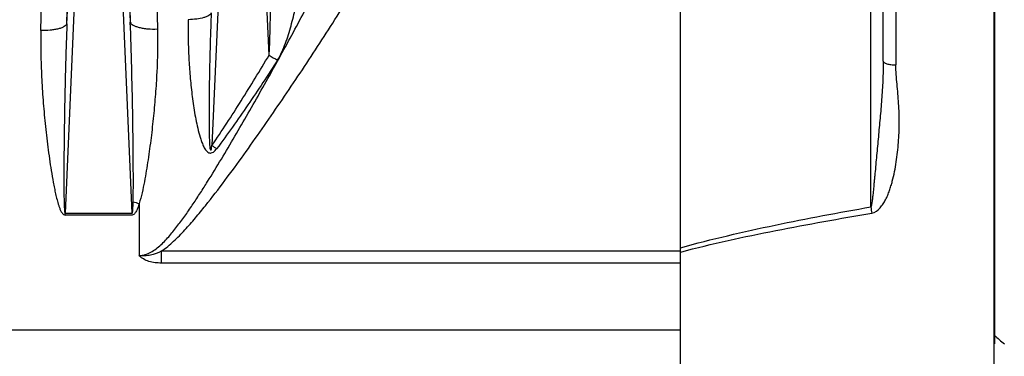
# Model space of a CAD drawing. Extents: x -1680 to 1181, y 8 to 1739.
# Tile 31 of 73: x -677 to -527, y 954 to 1006. Entities that reach past the tile are written whole.
import ezdxf

# ---------------------------------------------------------------- set-up
doc = ezdxf.new("R2010")
doc.units = 0
doc.header["$LTSCALE"] = 65.395
doc.layers.add('SG48_1', color=7, linetype='CONTINUOUS')

msp = doc.modelspace()

# ---------------------------------------------------------------- linework, layer by layer
at = {"layer": 'SG48_1', "color": 6, "linetype": 'CONTINUOUS'}
for p, q in [((-528.33, 772.58), (-528.33, 1132.74)), ((-528.3, 1066.66), (-528.3, 957.66)), ((-545.33, 999.62), (-545.33, 1054.72))]:
    msp.add_line(p, q, dxfattribs=at)
at = {"layer": 'SG48_1', "color": 2, "linetype": 'CONTINUOUS'}
for p, q in [((-576.33, 780.79), (-576.33, 1124.35)), ((-670.46, 976.38), (-660.2, 976.38)), ((-670.46, 976.1), (-670.46, 976.38)), ((-660.2, 976.1), (-670.46, 976.1)), ((-528.3, 957.66), (-528.3, 956.4))]:
    msp.add_line(p, q, dxfattribs=at)
at = {"layer": 'SG48_1', "color": 9, "linetype": 'CONTINUOUS'}
for p, q in [((-547.23, 977.34), (-547.23, 1056.57)), ((-667.39, 1046.43), (-670.46, 976.38)), ((-670.18, 1005.35), (-668.38, 1046.41)), ((-660.2, 976.38), (-663.28, 1046.43)), ((-662.28, 1046.41), (-660.49, 1005.59)), ((-645.39, 1046.43), (-648, 986.74)), ((-639.26, 1000.55), (-641.28, 1046.43)), ((-543.4, 1013.13), (-543.4, 999.07)), ((-659.13, 977.85), (-659.13, 969.9)), ((-576.33, 970.55), (-655.74, 970.55)), ((-655.74, 970.55), (-655.74, 968.75)), ((-576.33, 970.43), (-576.3, 970.43)), ((-576.33, 970.43), (-576.3, 970.43)), ((-576.33, 968.75), (-655.74, 968.75)), ((-863.93, 958.51), (-576.33, 958.51))]:
    msp.add_line(p, q, dxfattribs=at)
for centre, radius, start, end in [((-2240.82, 1040.69), 1571.03, 358.71117, 359.95228), ((842.07, 1039.86), 1502.95, 180.01734, 181.30644), ((-2173.66, 1038.86), 1499.89, 358.68097, 359.95102), ((689.54, 1038.04), 1346.3, 180.01894, 181.42487), ((-607.54, 1054.15), 62.28, 239.3806, 240.7636), ((-609.61, 1042.57), 67.76, 235.4812, 236.2268), ((-382.44, 1006.38), 167.33, 189.9949, 190.3332)]:
    msp.add_arc(centre, radius, start, end, dxfattribs=at)
at = {"layer": 'SG48_1', "color": 2, "linetype": 'CONTINUOUS'}
for centre, radius, start, end in [((-651.48, 1004.35), 27.58, 251.8842, 253.8815), ((-493.44, 996.9), 52.48, 228.383, 230.5375)]:
    msp.add_arc(centre, radius, start, end, dxfattribs=at)
at = {"layer": 'SG48_1', "color": 9, "linetype": 'CONTINUOUS'}
for points, knots in [([(-655.74, 970.55), (-655.07, 971.01), (-653.83, 972.06), (-652.13, 973.8), (-650.52, 975.64), (-648.47, 978.15), (-646, 981.37), (-643.13, 985.3), (-640.32, 989.27), (-637.56, 993.28), (-634.84, 997.32), (-631.26, 1002.74), (-626.9, 1009.58), (-621.82, 1017.88), (-616.93, 1026.3), (-613.8, 1031.99), (-612.28, 1034.85)], [0, 0, 0, 0, 0.031233, 0.062484, 0.093737, 0.12499, 0.187494, 0.249998, 0.312502, 0.375005, 0.437507, 0.500009, 0.62501, 0.750009, 0.875006, 1, 1, 1, 1]), ([(-659.13, 969.9), (-658.82, 969.9), (-658.2, 970), (-657.33, 970.38), (-656.54, 970.91), (-655.8, 971.54), (-655.1, 972.23), (-654.22, 973.22), (-653.18, 974.52), (-652, 976.14), (-650.86, 977.8), (-649.75, 979.49), (-648.31, 981.78), (-646.55, 984.66), (-644.48, 988.15), (-642.45, 991.66), (-639.78, 996.37), (-636.5, 1002.28), (-632.67, 1009.42), (-628.93, 1016.59), (-626.5, 1021.4), (-625.3, 1023.82)], [0, 0, 0, 0, 0.014327, 0.028897, 0.043753, 0.058837, 0.074082, 0.089454, 0.120417, 0.151578, 0.182859, 0.214215, 0.245624, 0.308531, 0.371503, 0.434498, 0.49749, 0.623405, 0.749162, 0.874707, 1, 1, 1, 1]), ([(-639.26, 1000.55), (-639.23, 1000.98), (-639.18, 1001.86), (-639.11, 1003.66), (-639.06, 1005.94), (-639.03, 1008.7), (-639.03, 1011.47), (-639.04, 1014.25), (-639.09, 1017.93), (-639.16, 1020.69), (-639.23, 1022.53)], [0, 0, 0, 0, 0.0593, 0.120589, 0.245259, 0.371025, 0.497172, 0.623376, 0.749414, 1, 1, 1, 1]), ([(-637.96, 999.8), (-637.7, 1000.2), (-637.27, 1001.05), (-636.74, 1002.37), (-636.29, 1003.71), (-635.76, 1005.51), (-635.21, 1007.77), (-634.67, 1010.5), (-634.24, 1013.22), (-633.92, 1015.93), (-633.72, 1018.61), (-633.68, 1020.4), (-633.69, 1021.28)], [0, 0, 0, 0, 0.064638, 0.128988, 0.193055, 0.256859, 0.383709, 0.509553, 0.634301, 0.757798, 0.87981, 1, 1, 1, 1]), ([(-648.11, 1007.03), (-648.13, 1006.96), (-648.24, 1006.8), (-648.48, 1006.61), (-648.82, 1006.44), (-649.44, 1006.23), (-650.39, 1006.05), (-651.19, 1006), (-651.63, 1005.99)], [0, 0, 0, 0, 0.062906, 0.142731, 0.242993, 0.363731, 0.658024, 1, 1, 1, 1]), ([(-648.11, 1007.03), (-648.14, 1006.16), (-648.21, 1004.41), (-648.29, 1001.79), (-648.34, 999.6), (-648.38, 997.85), (-648.4, 996.54), (-648.42, 995.23), (-648.43, 993.91), (-648.44, 992.6), (-648.45, 991.5), (-648.44, 990.63), (-648.44, 989.97), (-648.43, 989.31), (-648.42, 988.66), (-648.41, 988.11), (-648.4, 987.67), (-648.38, 987.34), (-648.37, 987.07), (-648.36, 986.85), (-648.35, 986.72), (-648.34, 986.62), (-648.33, 986.57), (-648.33, 986.53), (-648.32, 986.49), (-648.32, 986.45), (-648.32, 986.4), (-648.31, 986.35), (-648.3, 986.28), (-648.29, 986.22), (-648.27, 986.16), (-648.27, 986.12), (-648.24, 986.11), (-648.2, 986.1), (-648.18, 986.09), (-648.16, 986.09)], [0, 0, 0, 0, 0.124738, 0.249514, 0.374326, 0.436745, 0.499173, 0.561608, 0.624052, 0.686502, 0.748958, 0.780187, 0.811418, 0.842647, 0.873878, 0.905107, 0.920719, 0.93633, 0.951945, 0.959749, 0.967547, 0.971443, 0.973389, 0.975336, 0.977281, 0.979237, 0.981185, 0.983134, 0.987029, 0.990922, 0.992867, 0.994818, 0.996115, 0.99763, 1, 1, 1, 1]), ([(-670.18, 1005.35), (-670.21, 1005.27), (-670.33, 1005.1), (-670.61, 1004.91), (-671, 1004.73), (-671.5, 1004.58), (-672.08, 1004.46), (-672.98, 1004.35), (-673.68, 1004.32), (-674.16, 1004.33)], [0, 0, 0, 0, 0.060586, 0.139764, 0.240873, 0.363354, 0.504644, 0.660982, 1, 1, 1, 1]), ([(-670.18, 1005.35), (-670.23, 1004.14), (-670.32, 1001.7), (-670.42, 998.05), (-670.49, 995), (-670.54, 992.55), (-670.57, 990.72), (-670.59, 988.89), (-670.62, 987.05), (-670.63, 985.52), (-670.64, 984.3), (-670.64, 983.39), (-670.64, 982.47), (-670.65, 981.56), (-670.64, 980.65), (-670.64, 979.89), (-670.63, 979.28), (-670.63, 978.83), (-670.62, 978.38), (-670.61, 977.93), (-670.6, 977.56), (-670.58, 977.27), (-670.57, 977.05), (-670.56, 976.84), (-670.54, 976.67), (-670.52, 976.55), (-670.51, 976.47), (-670.5, 976.41), (-670.47, 976.37), (-670.46, 976.38)], [0, 0, 0, 0, 0.125819, 0.25193, 0.378243, 0.441452, 0.504684, 0.567929, 0.631172, 0.694397, 0.725994, 0.757575, 0.789132, 0.820654, 0.852126, 0.883518, 0.899171, 0.914779, 0.930328, 0.945784, 0.961091, 0.968653, 0.976109, 0.983398, 0.990363, 0.99362, 0.996527, 0.998808, 1, 1, 1, 1]), ([(-660.05, 978.13), (-660.04, 978.7), (-660.02, 979.85), (-660.02, 982.14), (-660.03, 985.01), (-660.07, 988.44), (-660.14, 993.02), (-660.26, 998.73), (-660.4, 1003.3), (-660.49, 1005.59)], [0, 0, 0, 0, 0.062592, 0.125174, 0.250306, 0.375391, 0.500427, 0.750335, 1, 1, 1, 1]), ([(-660.49, 1005.59), (-660.46, 1005.5), (-660.34, 1005.33), (-660.04, 1005.13), (-659.63, 1004.95), (-659.11, 1004.79), (-658.5, 1004.67), (-657.57, 1004.56), (-656.84, 1004.55), (-656.34, 1004.57)], [0, 0, 0, 0, 0.060401, 0.139787, 0.241447, 0.364625, 0.506501, 0.663025, 1, 1, 1, 1]), ([(-656.34, 1004.57), (-656.29, 1002.36), (-656.35, 999.03), (-656.63, 994.6), (-656.93, 991.26), (-657.3, 987.9), (-657.68, 985.11), (-658.03, 982.87), (-658.33, 981.19), (-658.67, 979.51), (-658.96, 978.4), (-659.13, 977.85)], [0, 0, 0, 0, 0.24596, 0.369984, 0.494653, 0.619934, 0.745816, 0.808995, 0.872357, 0.935961, 1, 1, 1, 1]), ([(-651.63, 1005.99), (-651.65, 1005.07), (-651.66, 1003.23), (-651.58, 1000.92), (-651.48, 999.07), (-651.38, 997.69), (-651.25, 996.3), (-651.1, 994.91), (-650.92, 993.52), (-650.72, 992.13), (-650.48, 990.75), (-650.19, 989.38), (-649.89, 988.24), (-649.6, 987.35), (-649.34, 986.7), (-649.06, 986.18), (-648.76, 985.82), (-648.52, 985.64), (-648.29, 985.58), (-648.05, 985.59), (-647.77, 985.72), (-647.5, 985.96), (-647.35, 986.15), (-647.28, 986.25)], [0, 0, 0, 0, 0.123377, 0.247261, 0.309394, 0.371649, 0.434021, 0.496507, 0.559099, 0.621788, 0.684564, 0.747408, 0.810287, 0.841728, 0.873146, 0.904498, 0.92016, 0.935795, 0.943688, 0.951647, 0.967661, 0.983824, 1, 1, 1, 1]), ([(-674.16, 1004.33), (-674.19, 1003.16), (-674.19, 1000.79), (-674.07, 997.24), (-673.88, 994.27), (-673.68, 991.88), (-673.51, 990.09), (-673.31, 988.29), (-673.1, 986.5), (-672.86, 984.7), (-672.59, 982.9), (-672.33, 981.41), (-672.1, 980.21), (-671.92, 979.32), (-671.7, 978.43), (-671.49, 977.7), (-671.29, 977.12), (-671.14, 976.77), (-670.99, 976.51), (-670.85, 976.32), (-670.69, 976.16), (-670.54, 976.1), (-670.46, 976.1)], [0, 0, 0, 0, 0.12261, 0.246019, 0.37017, 0.432507, 0.495006, 0.557662, 0.620464, 0.683407, 0.746483, 0.809684, 0.84133, 0.873007, 0.904712, 0.936448, 0.95233, 0.968223, 0.976178, 0.984138, 0.992095, 1, 1, 1, 1]), ([(-648, 986.74), (-647.23, 987.86), (-645.72, 990.13), (-642.78, 994.72), (-640.66, 998.21), (-639.26, 1000.55)], [0, 0, 0, 0, 0.249912, 0.499913, 1, 1, 1, 1]), ([(-637.96, 999.8), (-639.45, 997.49), (-641.71, 994.06), (-644.84, 989.56), (-646.45, 987.34), (-647.28, 986.25)], [0, 0, 0, 0, 0.500014, 0.750011, 1, 1, 1, 1]), ([(-545.33, 999.62), (-545.33, 999.13), (-545.34, 998.14), (-545.4, 996.2), (-545.55, 993.79), (-545.76, 991.4), (-545.94, 989.49), (-546.07, 988.07), (-546.2, 986.64), (-546.33, 985.23), (-546.46, 983.82), (-546.57, 982.66), (-546.65, 981.75), (-546.72, 981.07), (-546.78, 980.39), (-546.85, 979.71), (-546.91, 979.14), (-546.96, 978.69), (-547, 978.36), (-547.04, 978.04), (-547.08, 977.79), (-547.12, 977.61), (-547.15, 977.5), (-547.18, 977.41), (-547.21, 977.36), (-547.23, 977.34)], [0, 0, 0, 0, 0.066554, 0.13187, 0.260923, 0.389418, 0.453564, 0.517594, 0.581434, 0.644975, 0.708049, 0.770382, 0.801149, 0.831598, 0.861845, 0.892348, 0.923208, 0.938469, 0.9534, 0.967766, 0.981046, 0.987069, 0.992424, 0.996844, 1, 1, 1, 1]), ([(-547.05, 976.37), (-546.56, 976.45), (-545.93, 976.99), (-545.34, 977.78), (-544.95, 978.44), (-544.63, 979.12), (-544.36, 979.83), (-544.13, 980.55), (-543.86, 981.51), (-543.58, 982.74), (-543.23, 984.71), (-542.95, 987.2), (-542.84, 990.19), (-542.92, 992.67), (-543.07, 994.65), (-543.21, 996.12), (-543.35, 997.6), (-543.4, 998.58), (-543.4, 999.07)], [0, 0, 0, 0, 0.062396, 0.094059, 0.125689, 0.157285, 0.188854, 0.220398, 0.251918, 0.314876, 0.377734, 0.503112, 0.628059, 0.752558, 0.814639, 0.876593, 0.938396, 1, 1, 1, 1]), ([(-545.33, 999.62), (-545.33, 999.54), (-545.2, 999.41), (-545, 999.31), (-544.76, 999.23), (-544.47, 999.17), (-544.01, 999.1), (-543.65, 999.07), (-543.4, 999.07)], [0, 0, 0, 0, 0.121012, 0.216945, 0.337917, 0.481357, 0.643102, 1, 1, 1, 1]), ([(-648.16, 986.09), (-648.16, 986.09), (-648.15, 986.09), (-648.17, 986.1), (-648.18, 986.1), (-648.19, 986.11), (-648.21, 986.11), (-648.2, 986.1), (-648.19, 986.09), (-648.19, 986.07), (-648.17, 986.05), (-648.15, 986.04), (-648.12, 986.06), (-648.11, 986.09), (-648.09, 986.13), (-648.08, 986.19), (-648.07, 986.24), (-648.07, 986.3), (-648.06, 986.35), (-648.05, 986.43), (-648.04, 986.56), (-648.02, 986.67), (-648, 986.74)], [0, 0, 0, 0, 0.005851, 0.014661, 0.033953, 0.054944, 0.068076, 0.078786, 0.096691, 0.112038, 0.143464, 0.174332, 0.205162, 0.236964, 0.300569, 0.364187, 0.427797, 0.491399, 0.554998, 0.618594, 0.745782, 1, 1, 1, 1]), ([(-576.33, 971.09), (-573.94, 971.76), (-569.13, 972.97), (-559.44, 975.12), (-552.12, 976.49), (-547.23, 977.34)], [0, 0, 0, 0, 0.249979, 0.49998, 1, 1, 1, 1]), ([(-576.3, 970.43), (-573.9, 971.07), (-569.06, 972.23), (-559.32, 974.26), (-551.96, 975.56), (-547.05, 976.37)], [0, 0, 0, 0, 0.249824, 0.499801, 1, 1, 1, 1]), ([(-655.74, 970.55), (-656.26, 970.3), (-657.1, 969.99), (-658.11, 969.85), (-658.62, 969.85), (-658.92, 969.87), (-659.06, 969.89), (-659.13, 969.9)], [0, 0, 0, 0, 0.499546, 0.74967, 0.874829, 0.937415, 1, 1, 1, 1]), ([(-655.74, 968.75), (-656.06, 968.75), (-656.71, 968.78), (-657.64, 968.97), (-658.36, 969.27), (-658.79, 969.57), (-659, 969.75), (-659.09, 969.85), (-659.13, 969.9)], [0, 0, 0, 0, 0.262935, 0.523047, 0.773602, 0.891194, 0.946868, 1, 1, 1, 1])]:
    msp.add_open_spline(points, degree=3, knots=knots, dxfattribs=at)
at = {"layer": 'SG48_1', "color": 2, "linetype": 'CONTINUOUS'}
for points, knots in [([(-660.2, 976.38), (-660.19, 976.37), (-660.17, 976.42), (-660.16, 976.47), (-660.14, 976.52), (-660.13, 976.6), (-660.12, 976.69), (-660.11, 976.8), (-660.1, 976.91), (-660.09, 977.06), (-660.08, 977.24), (-660.07, 977.47), (-660.06, 977.76), (-660.06, 977.98), (-660.05, 978.13)], [0, 0, 0, 0, 0.029656, 0.060947, 0.092252, 0.123556, 0.186163, 0.248771, 0.311377, 0.373983, 0.499192, 0.624398, 0.749602, 1, 1, 1, 1]), ([(-659.13, 977.85), (-659.19, 977.68), (-659.29, 977.34), (-659.46, 976.92), (-659.62, 976.6), (-659.8, 976.31), (-660.03, 976.09), (-660.2, 976.1)], [0, 0, 0, 0, 0.251551, 0.50326, 0.629262, 0.75533, 1, 1, 1, 1])]:
    msp.add_open_spline(points, degree=3, knots=knots, dxfattribs=at)

doc.saveas('drawing.dxf')
